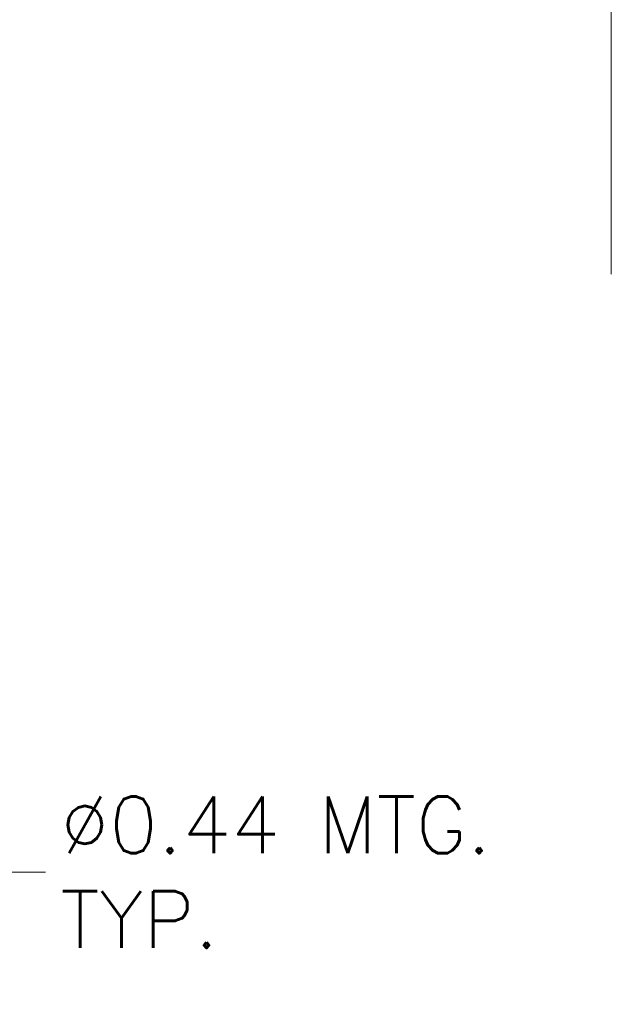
# Model space of a CAD drawing. Header units: inches. Extents: x 1 to 177, y 1 to 112.
# Tile 61 of 70: x 140 to 154, y 67 to 90. Entities that reach past the tile are written whole.
import ezdxf

# ---------------------------------------------------------------- set-up
doc = ezdxf.new("R2010")
doc.units = ezdxf.units.IN
doc.header["$LTSCALE"] = 10.666667
doc.header["$MEASUREMENT"] = 0
doc.layers.add('Dimension (ANSI)', color=7, linetype='Continuous', lineweight=13)
doc.layers.add('Visible (ANSI)', color=7, linetype='Continuous', lineweight=13)
doc.styles.add('Note Text (ANSI)', font='RomanS.shx')
doc.dimstyles.new('Default (ANSI)', dxfattribs={"dimscale": 10.666667, "dimtxt": 0.12, "dimasz": 0.098425, "dimexe": 0.125, "dimexo": 0.0625, "dimgap": 0.031496, "dimtad": 0, "dimtih": 1, "dimtoh": 1, "dimrnd": 1e-08, "dimzin": 0, "dimdsep": 46, "dimtxsty": 'Note Text (ANSI)', "dimcen": 0.09, "dimdle": 0.393701, "dimclrd": 256, "dimclre": 256, "dimclrt": 256, "dimadec": 0, "dimazin": 0, "dimtfac": 1, "dimtofl": 0, "dimtmove": 0, "dimatfit": 3, "dimfxl": 1, "dimtolj": 1, "dimtzin": 4, "dimlwd": -1, "dimlwe": -1, "dimarcsym": 0})

# ---------------------------------------------------------------- blocks, each defined once
blk = doc.blocks.new('*D21')
at = {"layer": 'Defpoints', "color": 0, "transparency": 16777216}
for p in [(137.406, 75.506), (137.553, 75.094)]:
    blk.add_point(p, dxfattribs=at)
at = {"layer": 'Dimension (ANSI)', "transparency": 16777216}
for p, q in [((137.479, 74.34), (137.479, 76.26)), ((136.519, 75.3), (138.439, 75.3)), ((139.244, 70.329), (137.904, 74.104)), ((140.976, 70.329), (139.244, 70.329))]:
    blk.add_line(p, q, dxfattribs=at)
blk.add_solid([(138.069, 74.163), (137.739, 74.046), (137.553, 75.094)], dxfattribs=at)
at = {"layer": 'Dimension (ANSI)', "transparency": 16777216, "insert": (141.312, 70.329), "char_height": 1.28, "attachment_point": 4, "style": 'Note Text (ANSI)'}
blk.add_mtext('\\A1;∅0.44{ MTG.\\PTYP.}', dxfattribs=at)

msp = doc.modelspace()

# ---------------------------------------------------------------- linework, layer by layer
at = {"layer": 'Visible (ANSI)'}
msp.add_line((153.729, 107.973), (153.729, 83.806), dxfattribs=at)

# ---------------------------------------------------------------- dimensions: what is measured, and where the dimension line sits
at = {"layer": 'Dimension (ANSI)'}
dim = msp.add_diameter_dim_2p(p1=(137.406, 75.506), p2=(137.553, 75.094), text='<>{ MTG.\\PTYP.}', dimstyle='Default (ANSI)', override={"dimdec": 2, "dimlfac": 1, "dimtp": 0, "dimtm": 0, "dimtdec": 2}, dxfattribs=at)
dim.commit()
dim.dimension.update_dxf_attribs({"geometry": '*D21', "text_midpoint": (146.615, 70.329), "dimtype": 163})

doc.saveas('drawing.dxf')
